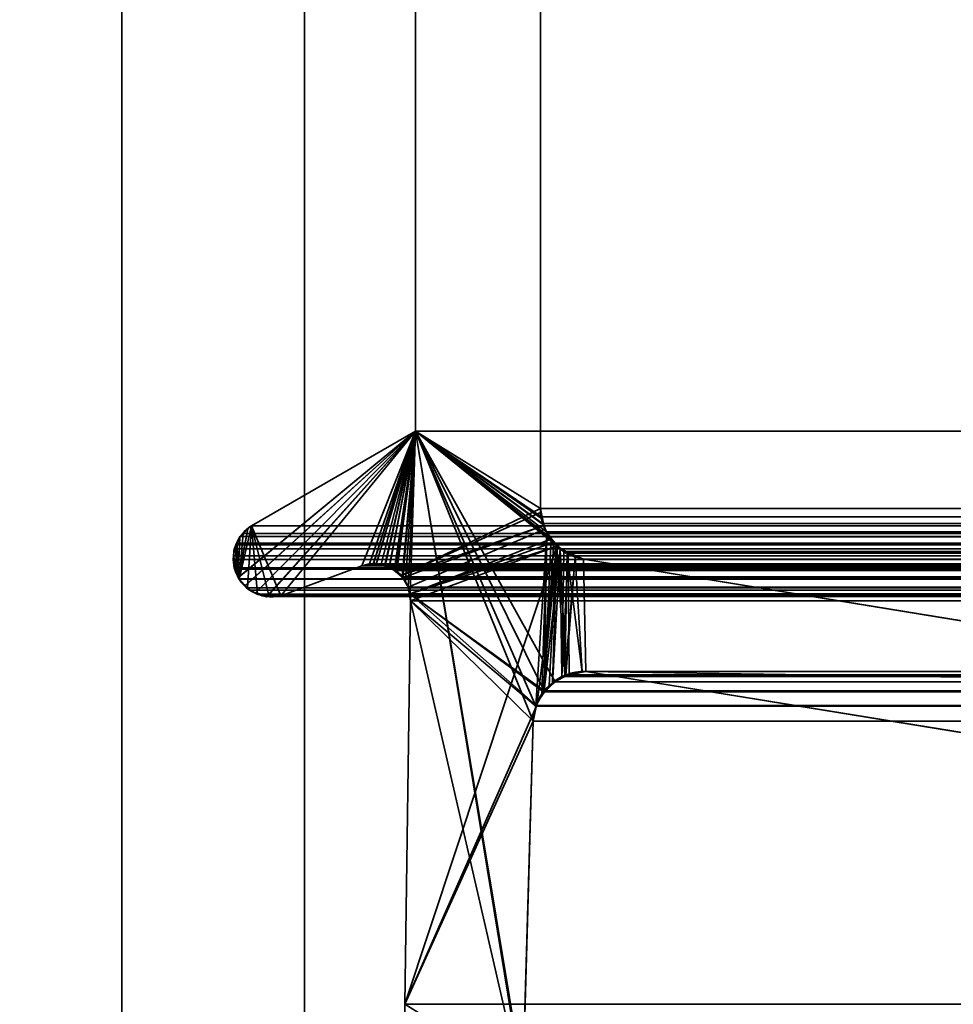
# Model space of a CAD drawing. Header units: millimetres. Extents: x -587 to 3688, y -115 to 120.
# Tile 96 of 256: x -415 to -407, y 3 to 11. Entities that reach past the tile are written whole.
import ezdxf

# ---------------------------------------------------------------- set-up
doc = ezdxf.new("R2010")
doc.units = ezdxf.units.MM
doc.layers.add('151', color=7, linetype='Continuous', true_color=0xffffff)

# ---------------------------------------------------------------- blocks, each defined once
blk = doc.blocks.new('UG_SURFACE_001')
at = {"layer": '151', "color": 252, "linetype": 'Continuous', "lineweight": 35}
for points in [[(587.5, -40, 2198), (587.5, 110, 2198), (-587.5, 110, 2198), (-587.5, -40, 2198)], [(-437.5, -40, 2048.0001), (-437.5, 110, 2048.0001), (437.5, 110, 2048.0001), (437.5, -40, 2048.0001)]]:
    blk.add_3dface(points, dxfattribs=at)
blk = doc.blocks.new('UG_SURFACE_011')
at = {"layer": '151', "color": 252, "linetype": 'Continuous', "lineweight": 35}
for points in [[(-414, -46.92, 2022.5), (-414, 13.92, 2022.5), (-414, 13.92, -7), (-414, -46.92, -7)], [(-414, 13.92, 2022.5), (-414, -46.92, 2022.5), (-412.5, -46.92, 2020.9999), (-412.5, 13.92, 2020.9999)], [(-412.5, 13.92, -7), (-412.5, -46.92, -7), (-414, -46.92, -7), (-414, 13.92, -7)], [(-412.5, -46.92, 2020.9999), (-412.5, -46.92, -7), (-412.5, 13.92, -7), (-412.5, 13.92, 2020.9999)]]:
    blk.add_3dface(points, dxfattribs=at)
blk = doc.blocks.new('UG_SURFACE_012')
at = {"layer": '151', "color": 252, "linetype": 'Continuous', "lineweight": 35}
for points in [[(-414, -46.92, 2022.5), (-414, 13.92, 2022.5), (-414, 13.92, -7), (-414, -46.92, -7)], [(-414, 13.92, 2022.5), (-414, -46.92, 2022.5), (-412.5, -46.92, 2020.9999), (-412.5, 13.92, 2020.9999)], [(-412.5, 13.92, -7), (-412.5, -46.92, -7), (-414, -46.92, -7), (-414, 13.92, -7)], [(-412.5, -46.92, 2020.9999), (-412.5, -46.92, -7), (-412.5, 13.92, -7), (-412.5, 13.92, 2020.9999)]]:
    blk.add_3dface(points, dxfattribs=at)
blk = doc.blocks.new('UG_SURFACE_015')
at = {"layer": '151', "color": 252, "linetype": 'Continuous', "lineweight": 35}
for points in [[(-414, -46.92, 2022.5), (414, -46.92, 2022.5), (414, 13.92, 2022.5), (-414, 13.92, 2022.5)], [(-412.5, 13.92, 2020.9999), (-412.5, -46.92, 2020.9999), (-414, -46.92, 2022.5), (-414, 13.92, 2022.5)], [(-412.5, -46.92, 2020.9999), (-412.5, 13.92, 2020.9999), (412.5, 13.92, 2020.9999), (412.5, -46.92, 2020.9999)]]:
    blk.add_3dface(points, dxfattribs=at)
blk = doc.blocks.new('UG_SURFACE_017')
at = {"layer": '151', "color": 7, "linetype": 'Continuous', "lineweight": 35}
for points in [[(-410.5615, 11.8663, -7), (-410.5615, 6.7187, -7), (-411.5888, 7.3541, -7), (-411.5888, 11.6334, -7)], [(-410.5615, 6.7187, 2019.0616), (-410.5615, 11.8663, 2019.0616), (-411.5888, 11.6334, 2020.0887), (-411.5888, 7.3541, 2020.0887)], [(-410.5615, 6.7187, -7), (-410.5615, 11.8663, -7), (-410.5615, 11.8663, 2019.0616), (-410.5615, 6.7187, 2019.0616)], [(-411.5888, 7.3541, 2020.0887), (-411.5888, 11.6334, 2020.0887), (-411.5888, 11.6334, -7), (-411.5888, 7.3541, -7)], [(-411.5888, 7.3541, 2020.0887), (-413.0431, 6.1528, 2021.543), (-413.0377, 6.1404, 2021.5378), (-412.986, 6.0866, 2021.486)], [(-413.0431, 6.1528, 2021.543), (-411.5888, 7.3541, 2020.0887), (-412.9353, 6.5775, 2021.4353), (-412.9657, 6.5488, 2021.4658)], [(-412.9858, 6.0843, -7), (-413.0192, 6.1139, -7), (-413.0389, 6.1543, -7), (-411.5888, 7.3541, -7)], [(-412.9643, 6.55, -7), (-412.9353, 6.5775, -7), (-411.5888, 7.3541, -7), (-413.0389, 6.1543, -7)], [(-411.5888, 7.3541, 2020.0887), (-412.986, 6.0866, 2021.486), (-412.9479, 6.0471, 2021.4479), (-412.9038, 6.0239, 2021.4038)], [(-412.9027, 6.0268, -7), (-412.9325, 6.0372, -7), (-412.9858, 6.0843, -7), (-411.5888, 7.3541, -7)], [(-412.9353, 6.5775, 2021.4353), (-411.5888, 7.3541, 2020.0887), (-411.5888, 7.3541, -7), (-412.9353, 6.5775, -7)], [(-412.9038, 6.0239, 2021.4038), (-412.8833, 6.0132, 2021.3833), (-412.8028, 6.0054, 2021.3027), (-411.5888, 7.3541, 2020.0887)], [(-411.5888, 7.3541, -7), (-412.8034, 5.995, -7), (-412.8103, 5.9946, -7), (-412.9027, 6.0268, -7)], [(-411.5888, 7.3541, -7), (-412.0291, 6.2483, -7), (-412.6932, 6.0016, -7), (-412.8034, 5.995, -7)], [(-411.5888, 7.3541, 2020.0887), (-412.8028, 6.0054, 2021.3027), (-412.715, 5.9969, 2021.215), (-412.6932, 6.0016, 2021.1933)], [(-412.6932, 6.0016, 2021.1933), (-412.0291, 6.2483, 2020.529), (-411.5888, 7.3541, 2020.0887)], [(-411.9342, 6.2625, -7), (-412.0291, 6.2483, -7), (-411.5888, 7.3541, -7)], [(-411.5888, 7.3541, 2020.0887), (-412.0291, 6.2483, 2020.529), (-411.9344, 6.2561, 2020.4344)], [(-411.9344, 6.2561, 2020.4344), (-411.8686, 6.2615, 2020.3686), (-411.5888, 7.3541, 2020.0887)], [(-411.5888, 7.3541, -7), (-411.9077, 6.2665, -7), (-411.9342, 6.2625, -7)], [(-411.8372, 6.2488, -7), (-411.9077, 6.2665, -7), (-411.5888, 7.3541, -7)], [(-411.5888, 7.3541, 2020.0887), (-411.8686, 6.2615, 2020.3686), (-411.8375, 6.2472, 2020.3376)], [(-411.5888, 7.3541, 2020.0887), (-411.8375, 6.2472, 2020.3376), (-411.7501, 6.2071, 2020.2501)], [(-411.5888, 7.3541, -7), (-411.8017, 6.2399, -7), (-411.8372, 6.2488, -7)], [(-411.7533, 6.2043, -7), (-411.8017, 6.2399, -7), (-411.5888, 7.3541, -7)], [(-411.5888, 7.3541, -7), (-410.5615, 6.7187, -7), (-411.7038, 6.1678, -7), (-411.7533, 6.2043, -7)], [(-411.7501, 6.2071, 2020.2501), (-411.7416, 6.2033, 2020.2415), (-411.5888, 7.3541, 2020.0887)], [(-411.5888, 7.3541, 2020.0887), (-411.7416, 6.2033, 2020.2415), (-411.6915, 6.1456, 2020.1914)], [(-411.6915, 6.1456, 2020.1914), (-411.6682, 6.1188, 2020.1681), (-411.5888, 7.3541, 2020.0887)], [(-411.5888, 7.3541, 2020.0887), (-411.6682, 6.1188, 2020.1681), (-411.6465, 6.0731, 2020.1464)], [(-411.6465, 6.0731, 2020.1464), (-411.6322, 6.0177, 2020.1321), (-411.5888, 7.3541, 2020.0887)], [(-410.6883, 1.8784, 2019.1882), (-411.5888, 7.3541, 2020.0887), (-411.6322, 6.0177, 2020.1321), (-411.6284, 5.9608, 2020.1285)], [(-411.5888, 7.3541, 2020.0887), (-410.5538, 6.638, 2019.0537), (-410.5586, 6.6882, 2019.0587), (-410.5615, 6.7187, 2019.0616)], [(-411.5888, 7.3541, 2020.0887), (-410.6005, 5.0942, 2019.1004), (-410.5099, 6.5167, 2019.0098), (-410.5334, 6.5817, 2019.0334)], [(-411.5888, 7.3541, 2020.0887), (-410.7011, 1.9593, 2019.201), (-410.7049, 2.0412, 2019.2049)], [(-410.5334, 6.5817, 2019.0334), (-410.5538, 6.638, 2019.0537), (-411.5888, 7.3541, 2020.0887)], [(-411.5888, 7.3541, 2020.0887), (-410.6883, 1.8784, 2019.1882), (-410.7011, 1.9593, 2019.201)], [(-410.7049, 2.0412, 2019.2049), (-410.6224, 4.9715, 2019.1224), (-411.5888, 7.3541, 2020.0887)], [(-410.6224, 4.9715, 2019.1224), (-410.6013, 5.0895, 2019.1014), (-410.6005, 5.0942, 2019.1004), (-411.5888, 7.3541, 2020.0887)], [(-411.7038, 6.1678, -7), (-410.5615, 6.7187, -7), (-410.5553, 6.689, -7)], [(-410.5615, 6.7187, -7), (-410.5615, 6.7187, 2019.0616), (-410.5586, 6.6882, 2019.0587)], [(-410.5586, 6.6882, 2019.0587), (-410.5553, 6.689, -7), (-410.5615, 6.7187, -7)], [(-411.7038, 6.1678, -7), (-410.5553, 6.689, -7), (-410.5323, 6.5798, -7)], [(-410.5553, 6.689, -7), (-410.5586, 6.6882, 2019.0587), (-410.5538, 6.638, 2019.0537)], [(-410.5553, 6.689, -7), (-410.5538, 6.638, 2019.0537), (-410.5334, 6.5817, 2019.0334)], [(-410.5334, 6.5817, 2019.0334), (-410.5323, 6.5798, -7), (-410.5553, 6.689, -7)], [(-412.9643, 6.55, -7), (-412.9657, 6.5488, 2021.4658), (-412.9353, 6.5775, 2021.4353)], [(-412.9353, 6.5775, 2021.4353), (-412.9353, 6.5775, -7), (-412.9643, 6.55, -7)], [(-411.6919, 6.1482, -7), (-411.7038, 6.1678, -7), (-410.5323, 6.5798, -7)], [(-410.5323, 6.5798, -7), (-410.5258, 6.5488, -7), (-411.6465, 6.0731, -7), (-411.6919, 6.1482, -7)], [(-410.5258, 6.5488, -7), (-410.5334, 6.5817, 2019.0334), (-410.5099, 6.5167, 2019.0098)], [(-410.5258, 6.5488, -7), (-410.5323, 6.5798, -7), (-410.5334, 6.5817, 2019.0334)], [(-413.0652, 6.4049, -7), (-413.0679, 6.405, 2021.5678), (-413.0309, 6.4854, 2021.5309)], [(-413.0309, 6.4854, 2021.5309), (-413.0679, 6.405, 2021.5678), (-413.0431, 6.1528, 2021.543)], [(-412.9643, 6.55, -7), (-413.0389, 6.1543, -7), (-413.0652, 6.4049, -7), (-413.0309, 6.4856, -7)], [(-413.0309, 6.4854, 2021.5309), (-413.0309, 6.4856, -7), (-413.0652, 6.4049, -7)], [(-413.0431, 6.1528, 2021.543), (-412.9657, 6.5488, 2021.4658), (-413.0294, 6.4886, 2021.5294), (-413.0309, 6.4854, 2021.5309)], [(-413.0309, 6.4856, -7), (-413.03, 6.4877, -7), (-412.9643, 6.55, -7)], [(-413.0309, 6.4856, -7), (-413.0309, 6.4854, 2021.5309), (-413.0294, 6.4886, 2021.5294)], [(-413.0294, 6.4886, 2021.5294), (-413.03, 6.4877, -7), (-413.0309, 6.4856, -7)], [(-412.9657, 6.5488, 2021.4658), (-412.9643, 6.55, -7), (-413.03, 6.4877, -7)], [(-413.03, 6.4877, -7), (-413.0294, 6.4886, 2021.5294), (-412.9657, 6.5488, 2021.4658)], [(-411.6322, 6.0177, -7), (-411.6465, 6.0731, -7), (-410.5258, 6.5488, -7), (-410.4703, 6.471, -7)], [(-410.4703, 6.471, -7), (-410.4502, 6.4428, -7), (-411.6322, 6.0177, -7)], [(-410.5099, 6.5167, 2019.0098), (-410.6005, 5.0942, 2019.1004), (-410.549, 5.1885, 2019.0489)], [(-410.549, 5.1885, 2019.0489), (-410.5305, 5.2222, 2019.0306), (-410.5099, 6.5167, 2019.0098)], [(-410.473, 6.4733, 2018.9731), (-410.5099, 6.5167, 2019.0098), (-410.5305, 5.2222, 2019.0306)], [(-410.5305, 5.2222, 2019.0306), (-410.4507, 6.447, 2018.9507), (-410.473, 6.4733, 2018.9731)], [(-410.5258, 6.5488, -7), (-410.5099, 6.5167, 2019.0098), (-410.473, 6.4733, 2018.9731)], [(-410.473, 6.4733, 2018.9731), (-410.4703, 6.471, -7), (-410.5258, 6.5488, -7)], [(-410.4703, 6.471, -7), (-410.473, 6.4733, 2018.9731), (-410.4507, 6.447, 2018.9507)], [(-410.4507, 6.447, 2018.9507), (-410.4502, 6.4428, -7), (-410.4703, 6.471, -7)], [(-413.0431, 6.1528, 2021.543), (-413.0679, 6.405, 2021.5678), (-413.0757, 6.388, 2021.5757), (-413.0833, 6.3218, 2021.5833)], [(-413.0798, 6.3223, -7), (-413.0797, 6.3707, -7), (-413.0652, 6.4049, -7), (-413.0389, 6.1543, -7)], [(-413.0797, 6.3707, -7), (-413.0757, 6.388, 2021.5757), (-413.0679, 6.405, 2021.5678)], [(-413.0679, 6.405, 2021.5678), (-413.0652, 6.4049, -7), (-413.0797, 6.3707, -7)], [(-411.675, 2.6459, -7), (-410.4266, 6.4097, -7), (-410.5892, 5.1239, -7), (-410.5969, 5.0887, -7)], [(-410.4266, 6.4097, -7), (-411.675, 2.6459, -7), (-411.6284, 5.9608, -7)], [(-410.4502, 6.4428, -7), (-410.4266, 6.4097, -7), (-411.6322, 6.0177, -7)], [(-411.6284, 5.9608, -7), (-411.6322, 6.0177, -7), (-410.4266, 6.4097, -7)], [(-410.5451, 5.1872, -7), (-410.5892, 5.1239, -7), (-410.4266, 6.4097, -7)], [(-410.4266, 6.4097, -7), (-410.4905, 5.2657, -7), (-410.5451, 5.1872, -7)], [(-410.5305, 5.2222, 2019.0306), (-410.3988, 6.386, 2018.8987), (-410.4507, 6.447, 2018.9507)], [(-410.4634, 5.2832, -7), (-410.4905, 5.2657, -7), (-410.4266, 6.4097, -7)], [(-410.4266, 6.4097, -7), (-410.3611, 5.3495, -7), (-410.4634, 5.2832, -7)], [(-410.4502, 6.4428, -7), (-410.4507, 6.447, 2018.9507), (-410.3988, 6.386, 2018.8987)], [(-410.3988, 6.386, 2018.8987), (-410.4266, 6.4097, -7), (-410.4502, 6.4428, -7)], [(-410.3611, 5.3495, -7), (-410.4266, 6.4097, -7), (-410.343, 6.3596, -7)], [(-410.4266, 6.4097, -7), (-410.3988, 6.386, 2018.8987), (-410.3453, 6.3626, 2018.8453)], [(-410.3453, 6.3626, 2018.8453), (-410.343, 6.3596, -7), (-410.4266, 6.4097, -7)], [(-413.0765, 6.2316, 2021.5766), (-413.0858, 6.2992, 2021.5857), (-413.0798, 6.3223, -7)], [(-413.0858, 6.2992, 2021.5857), (-413.0833, 6.3218, 2021.5833), (-413.0798, 6.3223, -7)], [(-413.0833, 6.3218, 2021.5833), (-413.0858, 6.2992, 2021.5857), (-413.0765, 6.2316, 2021.5766), (-413.0431, 6.1528, 2021.543)], [(-413.0798, 6.3223, -7), (-413.0833, 6.3218, 2021.5833), (-413.0757, 6.388, 2021.5757)], [(-413.0798, 6.3223, -7), (-413.0801, 6.2475, -7), (-413.0765, 6.2316, 2021.5766)], [(-413.0389, 6.1543, -7), (-413.0765, 6.2316, -7), (-413.0801, 6.2475, -7), (-413.0798, 6.3223, -7)], [(-413.0757, 6.388, 2021.5757), (-413.0797, 6.3707, -7), (-413.0798, 6.3223, -7)], [(-410.3988, 6.386, 2018.8987), (-410.5305, 5.2222, 2019.0306), (-410.462, 5.2773, 2018.9619)], [(-410.462, 5.2773, 2018.9619), (-410.3867, 5.3379, 2018.8868), (-410.3988, 6.386, 2018.8987)], [(-410.3988, 6.386, 2018.8987), (-410.3867, 5.3379, 2018.8868), (-410.3517, 5.3455, 2018.8518)], [(-410.3517, 5.3455, 2018.8518), (-410.2177, 5.3748, 2018.7178), (-410.3453, 6.3626, 2018.8453), (-410.3988, 6.386, 2018.8987)], [(-410.343, 6.3596, -7), (-410.2763, 6.3197, -7), (-410.3611, 5.3495, -7)], [(-410.3522, 5.3511, -7), (-410.3611, 5.3495, -7), (-410.2763, 6.3197, -7)], [(-410.2763, 6.3197, -7), (-410.2174, 5.3758, -7), (-410.3522, 5.3511, -7)], [(-410.2177, 5.3748, 2018.7178), (-410.1892, 5.381, 2018.6892), (-410.2079, 6.3024, 2018.708), (-410.3453, 6.3626, 2018.8453)], [(-410.343, 6.3596, -7), (-410.3453, 6.3626, 2018.8453), (-410.2079, 6.3024, 2018.708)], [(-410.2079, 6.3024, 2018.708), (-410.2763, 6.3197, -7), (-410.343, 6.3596, -7)], [(-410.2763, 6.3197, -7), (-410.2079, 6.3024, -7), (-410.1892, 5.381, -7), (-410.2174, 5.3758, -7)], [(-410.2079, 6.3024, 2018.708), (-410.2079, 6.3024, -7), (-410.2763, 6.3197, -7)], [(-413.0801, 6.2475, -7), (-413.0765, 6.2316, -7), (-413.0765, 6.2316, 2021.5766)], [(-413.0765, 6.2316, -7), (-413.0389, 6.1543, -7), (-413.0431, 6.1528, 2021.543)], [(-413.0431, 6.1528, 2021.543), (-413.0765, 6.2316, 2021.5766), (-413.0765, 6.2316, -7)], [(-412.0291, 6.2483, 2020.529), (-412.6932, 6.0016, 2021.1933), (-412.6932, 6.0016, -7), (-412.0291, 6.2483, -7)], [(-412.0291, 6.2483, -7), (-411.9342, 6.2625, -7), (-411.9344, 6.2561, 2020.4344)], [(-411.9344, 6.2561, 2020.4344), (-412.0291, 6.2483, 2020.529), (-412.0291, 6.2483, -7)], [(-411.8686, 6.2615, 2020.3686), (-411.9344, 6.2561, 2020.4344), (-411.9342, 6.2625, -7)], [(-411.8686, 6.2615, 2020.3686), (-411.9342, 6.2625, -7), (-411.9077, 6.2665, -7)], [(-411.9077, 6.2665, -7), (-411.8372, 6.2488, -7), (-411.8375, 6.2472, 2020.3376)], [(-411.8375, 6.2472, 2020.3376), (-411.8686, 6.2615, 2020.3686), (-411.9077, 6.2665, -7)], [(-411.8375, 6.2472, 2020.3376), (-411.8372, 6.2488, -7), (-411.8017, 6.2399, -7)], [(-411.7501, 6.2071, 2020.2501), (-411.8375, 6.2472, 2020.3376), (-411.8017, 6.2399, -7)], [(-411.8017, 6.2399, -7), (-411.7533, 6.2043, -7), (-411.7501, 6.2071, 2020.2501)], [(-401.0852, 3.8982, -7), (-410.1892, 5.381, -7), (-410.2079, 6.3024, -7), (-403.9892, 5.2872, -7)], [(-403.9892, 5.2872, 2012.4891), (-410.2079, 6.3024, 2018.708), (-410.1892, 5.381, 2018.6892)], [(-403.9892, 5.2872, -7), (-410.2079, 6.3024, -7), (-410.2079, 6.3024, 2018.708), (-403.9892, 5.2872, 2012.4891)], [(-413.0377, 6.1404, 2021.5378), (-413.0431, 6.1528, 2021.543), (-413.0389, 6.1543, -7)], [(-413.0389, 6.1543, -7), (-413.0192, 6.1139, -7), (-413.0377, 6.1404, 2021.5378)], [(-411.7416, 6.2033, 2020.2415), (-411.7501, 6.2071, 2020.2501), (-411.7533, 6.2043, -7)], [(-411.7533, 6.2043, -7), (-411.7038, 6.1678, -7), (-411.6915, 6.1456, 2020.1914)], [(-411.6915, 6.1456, 2020.1914), (-411.7416, 6.2033, 2020.2415), (-411.7533, 6.2043, -7)], [(-411.7038, 6.1678, -7), (-411.6919, 6.1482, -7), (-411.6915, 6.1456, 2020.1914)], [(-411.6919, 6.1482, -7), (-411.6465, 6.0731, -7), (-411.6465, 6.0731, 2020.1464)], [(-411.6465, 6.0731, 2020.1464), (-411.6682, 6.1188, 2020.1681), (-411.6919, 6.1482, -7)], [(-411.6682, 6.1188, 2020.1681), (-411.6915, 6.1456, 2020.1914), (-411.6919, 6.1482, -7)], [(-412.986, 6.0866, 2021.486), (-413.0377, 6.1404, 2021.5378), (-413.0192, 6.1139, -7)], [(-413.0192, 6.1139, -7), (-412.9858, 6.0843, -7), (-412.986, 6.0866, 2021.486)], [(-412.9479, 6.0471, 2021.4479), (-412.986, 6.0866, 2021.486), (-412.9858, 6.0843, -7)], [(-412.9858, 6.0843, -7), (-412.9325, 6.0372, -7), (-412.9479, 6.0471, 2021.4479)], [(-411.6465, 6.0731, -7), (-411.6322, 6.0177, -7), (-411.6284, 5.9608, 2020.1285)], [(-411.6284, 5.9608, 2020.1285), (-411.6322, 6.0177, 2020.1321), (-411.6465, 6.0731, -7)], [(-411.6322, 6.0177, 2020.1321), (-411.6465, 6.0731, 2020.1464), (-411.6465, 6.0731, -7)], [(-412.9038, 6.0239, 2021.4038), (-412.9479, 6.0471, 2021.4479), (-412.9325, 6.0372, -7)], [(-412.9325, 6.0372, -7), (-412.9027, 6.0268, -7), (-412.9038, 6.0239, 2021.4038)], [(-412.8833, 6.0132, 2021.3833), (-412.9038, 6.0239, 2021.4038), (-412.9027, 6.0268, -7)], [(-412.9027, 6.0268, -7), (-412.8103, 5.9946, -7), (-412.8028, 6.0054, 2021.3027)], [(-412.8028, 6.0054, 2021.3027), (-412.8833, 6.0132, 2021.3833), (-412.9027, 6.0268, -7)], [(-412.8103, 5.9946, -7), (-412.8034, 5.995, -7), (-412.8028, 6.0054, 2021.3027)], [(-412.715, 5.9969, 2021.215), (-412.8028, 6.0054, 2021.3027), (-412.8034, 5.995, -7)], [(-412.8034, 5.995, -7), (-412.6932, 6.0016, -7), (-412.6932, 6.0016, 2021.1933)], [(-412.6932, 6.0016, 2021.1933), (-412.715, 5.9969, 2021.215), (-412.8034, 5.995, -7)], [(-411.6322, 6.0177, -7), (-411.6284, 5.9608, -7), (-411.6284, 5.9608, 2020.1285)], [(-411.675, 2.6459, 2020.175), (-411.6284, 5.9608, 2020.1285), (-411.6284, 5.9608, -7), (-411.675, 2.6459, -7)], [(-411.6284, 5.9608, 2020.1285), (-411.675, 2.6459, 2020.175), (-411.6741, 2.4847, 2020.174), (-410.6883, 1.8784, 2019.1882)], [(-410.4634, 5.2832, -7), (-410.3611, 5.3495, -7), (-410.3517, 5.3455, 2018.8518)], [(-410.3517, 5.3455, 2018.8518), (-410.3867, 5.3379, 2018.8868), (-410.4634, 5.2832, -7)], [(-410.3611, 5.3495, -7), (-410.3522, 5.3511, -7), (-410.3517, 5.3455, 2018.8518)], [(-410.3522, 5.3511, -7), (-410.2174, 5.3758, -7), (-410.2177, 5.3748, 2018.7178)], [(-410.2177, 5.3748, 2018.7178), (-410.3517, 5.3455, 2018.8518), (-410.3522, 5.3511, -7)], [(-410.1892, 5.381, 2018.6892), (-410.2177, 5.3748, 2018.7178), (-410.2174, 5.3758, -7)], [(-410.2174, 5.3758, -7), (-410.1892, 5.381, -7), (-410.1892, 5.381, 2018.6892)], [(-410.1892, 5.381, 2018.6892), (-401.0852, 3.8982, 2009.5851), (-403.9552, 5.2832, 2012.4552), (-403.9892, 5.2872, 2012.4891)], [(-410.1892, 5.381, -7), (-401.0852, 3.8982, -7), (-401.0852, 3.8982, 2009.5851), (-410.1892, 5.381, 2018.6892)], [(-410.5451, 5.1872, -7), (-410.4905, 5.2657, -7), (-410.462, 5.2773, 2018.9619)], [(-410.462, 5.2773, 2018.9619), (-410.5305, 5.2222, 2019.0306), (-410.5451, 5.1872, -7)], [(-410.4905, 5.2657, -7), (-410.4634, 5.2832, -7), (-410.462, 5.2773, 2018.9619)], [(-410.3867, 5.3379, 2018.8868), (-410.462, 5.2773, 2018.9619), (-410.4634, 5.2832, -7)], [(-410.549, 5.1885, 2019.0489), (-410.6005, 5.0942, 2019.1004), (-410.5892, 5.1239, -7)], [(-410.5892, 5.1239, -7), (-410.5451, 5.1872, -7), (-410.549, 5.1885, 2019.0489)], [(-410.5305, 5.2222, 2019.0306), (-410.549, 5.1885, 2019.0489), (-410.5451, 5.1872, -7)], [(-410.5969, 5.0887, -7), (-410.5892, 5.1239, -7), (-410.6005, 5.0942, 2019.1004)], [(-410.5969, 5.0887, -7), (-410.6224, 4.9715, -7), (-411.675, 2.6459, -7)], [(-410.6224, 4.9715, -7), (-410.5969, 5.0887, -7), (-410.6013, 5.0895, 2019.1014)], [(-410.6013, 5.0895, 2019.1014), (-410.6224, 4.9715, 2019.1224), (-410.6224, 4.9715, -7)], [(-410.6005, 5.0942, 2019.1004), (-410.6013, 5.0895, 2019.1014), (-410.5969, 5.0887, -7)], [(-410.6224, 4.9715, -7), (-410.7049, 2.0412, -7), (-411.6744, 2.4846, -7), (-411.675, 2.6459, -7)], [(-410.7049, 2.0412, -7), (-410.6224, 4.9715, -7), (-410.6224, 4.9715, 2019.1224), (-410.7049, 2.0412, 2019.2049)]]:
    blk.add_3dface(points, dxfattribs=at)
blk = doc.blocks.new('UG_SURFACE_018')
at = {"layer": '151', "color": 7, "linetype": 'Continuous', "lineweight": 35}
for points in [[(-411.5888, 7.3541, 2020.0887), (-411.5888, 11.6334, 2020.0887), (-410.5615, 11.8663, 2019.0616), (-410.5615, 6.7187, 2019.0616)], [(-410.5615, 6.7187, 2019.0616), (-410.5615, 11.8663, 2019.0616), (410.5615, 11.8663, 2019.0616), (410.5615, 6.7187, 2019.0616)], [(411.5888, 7.3541, 2020.0887), (411.5888, 11.6334, 2020.0887), (-411.5888, 11.6334, 2020.0887), (-411.5888, 7.3541, 2020.0887)], [(-412.9353, 6.5775, 2021.4353), (-411.5888, 7.3541, 2020.0887), (-412.0291, 6.2483, 2020.529), (-412.6932, 6.0016, 2021.1933)], [(412.9353, 6.5775, 2021.4353), (411.5888, 7.3541, 2020.0887), (-411.5888, 7.3541, 2020.0887), (-412.9353, 6.5775, 2021.4353)], [(-411.5888, 7.3541, 2020.0887), (-411.9664, 6.2642, 2020.4663), (-412.0291, 6.2483, 2020.529)], [(-411.9352, 6.2596, 2020.4351), (-411.9664, 6.2642, 2020.4663), (-411.5888, 7.3541, 2020.0887)], [(-411.5888, 7.3541, 2020.0887), (-411.8428, 6.2462, 2020.3428), (-411.9352, 6.2596, 2020.4351)], [(-411.5888, 7.3541, 2020.0887), (-411.8025, 6.2403, 2020.3025), (-411.8428, 6.2462, 2020.3428)], [(-411.762, 6.2093, 2020.262), (-411.8025, 6.2403, 2020.3025), (-411.5888, 7.3541, 2020.0887)], [(-411.5888, 7.3541, 2020.0887), (-411.6961, 6.1589, 2020.196), (-411.762, 6.2093, 2020.262)], [(-411.6465, 6.0731, 2020.1464), (-411.6939, 6.1552, 2020.1938), (-411.6961, 6.1589, 2020.196), (-411.5888, 7.3541, 2020.0887)], [(-411.6322, 6.0177, 2020.1321), (-411.6465, 6.0731, 2020.1464), (-411.5888, 7.3541, 2020.0887), (-410.5305, 5.2222, 2019.0306)], [(-411.5888, 7.3541, 2020.0887), (-410.3693, 6.365, 2018.8692), (-410.3867, 5.3379, 2018.8868), (-410.4405, 5.2946, 2018.9404)], [(-410.4405, 5.2946, 2018.9404), (-410.5305, 5.2222, 2019.0306), (-411.5888, 7.3541, 2020.0887)], [(-411.5888, 7.3541, 2020.0887), (-410.491, 6.4854, 2018.991), (-410.4331, 6.4281, 2018.9331)], [(-411.5888, 7.3541, 2020.0887), (-410.5433, 6.596, 2019.0432), (-410.5109, 6.5274, 2019.0108)], [(-411.5888, 7.3541, 2020.0887), (-410.5615, 6.7187, 2019.0616), (-410.5516, 6.6518, 2019.0516)], [(-410.5109, 6.5274, 2019.0108), (-410.491, 6.4854, 2018.991), (-411.5888, 7.3541, 2020.0887)], [(-410.5516, 6.6518, 2019.0516), (-410.5433, 6.596, 2019.0432), (-411.5888, 7.3541, 2020.0887)], [(-410.4331, 6.4281, 2018.9331), (-410.3693, 6.365, 2018.8692), (-411.5888, 7.3541, 2020.0887)], [(-410.5516, 6.6518, 2019.0516), (-410.5615, 6.7187, 2019.0616), (410.5615, 6.7187, 2019.0616)], [(410.5615, 6.7187, 2019.0616), (410.555, 6.6507, 2019.0549), (-410.5516, 6.6518, 2019.0516)], [(-410.5516, 6.6518, 2019.0516), (410.555, 6.6507, 2019.0549), (410.5538, 6.638, 2019.0537)], [(-410.5433, 6.596, 2019.0432), (-410.5516, 6.6518, 2019.0516), (410.5538, 6.638, 2019.0537)], [(-410.5109, 6.5274, 2019.0108), (-410.5433, 6.596, 2019.0432), (410.5538, 6.638, 2019.0537)], [(410.5538, 6.638, 2019.0537), (410.513, 6.5252, 2019.0129), (-410.5109, 6.5274, 2019.0108)], [(-412.9668, 6.0667, 2021.4667), (-413.0346, 6.1372, 2021.5347), (-412.9353, 6.5775, 2021.4353)], [(-413.0041, 6.5125, 2021.5042), (-412.9353, 6.5775, 2021.4353), (-413.0346, 6.1372, 2021.5347)], [(412.9353, 6.5775, 2021.4353), (-412.9353, 6.5775, 2021.4353), (-413.0041, 6.5125, 2021.5042), (413.0041, 6.5125, 2021.5042)], [(-412.885, 6.014, 2021.385), (-412.9479, 6.0471, 2021.4479), (-412.9668, 6.0667, 2021.4667), (-412.9353, 6.5775, 2021.4353)], [(-412.9353, 6.5775, 2021.4353), (-412.7925, 6.0044, 2021.2924), (-412.8833, 6.0132, 2021.3833), (-412.885, 6.014, 2021.385)], [(-412.6932, 6.0016, 2021.1933), (-412.715, 5.9969, 2021.215), (-412.7925, 6.0044, 2021.2924), (-412.9353, 6.5775, 2021.4353)], [(-413.0346, 6.1372, 2021.5347), (-413.0551, 6.4328, 2021.5549), (-413.0294, 6.4886, 2021.5294), (-413.0041, 6.5125, 2021.5042)], [(-413.0294, 6.4886, 2021.5294), (-413.0551, 6.4328, 2021.5549), (413.0551, 6.4328, 2021.5549)], [(413.0294, 6.4886, 2021.5294), (413.0041, 6.5125, 2021.5042), (-413.0041, 6.5125, 2021.5042), (-413.0294, 6.4886, 2021.5294)], [(-413.0294, 6.4886, 2021.5294), (413.0551, 6.4328, 2021.5549), (413.0294, 6.4886, 2021.5294)], [(-410.491, 6.4854, 2018.991), (-410.5109, 6.5274, 2019.0108), (410.513, 6.5252, 2019.0129)], [(-410.491, 6.4854, 2018.991), (410.513, 6.5252, 2019.0129), (410.5099, 6.5167, 2019.0098)], [(-410.4331, 6.4281, 2018.9331), (-410.491, 6.4854, 2018.991), (410.5099, 6.5167, 2019.0098)], [(410.5099, 6.5167, 2019.0098), (410.4333, 6.4266, 2018.9333), (-410.4331, 6.4281, 2018.9331)], [(-413.0346, 6.1372, 2021.5347), (-413.0822, 6.3309, 2021.5821), (-413.0757, 6.388, 2021.5757), (-413.0602, 6.4216, 2021.5602)], [(413.0757, 6.388, 2021.5757), (413.0602, 6.4216, 2021.5602), (-413.0602, 6.4216, 2021.5602), (-413.0757, 6.388, 2021.5757)], [(-413.0602, 6.4216, 2021.5602), (-413.0551, 6.4328, 2021.5549), (-413.0346, 6.1372, 2021.5347)], [(413.0551, 6.4328, 2021.5549), (-413.0551, 6.4328, 2021.5549), (-413.0602, 6.4216, 2021.5602), (413.0602, 6.4216, 2021.5602)], [(-410.3693, 6.365, 2018.8692), (-410.4331, 6.4281, 2018.9331), (410.4333, 6.4266, 2018.9333)], [(-410.3693, 6.365, 2018.8692), (410.4333, 6.4266, 2018.9333), (410.3988, 6.386, 2018.8987)], [(-413.0723, 6.2218, 2021.5724), (-413.0765, 6.2316, 2021.5766), (-413.0858, 6.2992, 2021.5857), (-413.0822, 6.3309, 2021.5821)], [(413.0822, 6.3309, 2021.5821), (-413.0822, 6.3309, 2021.5821), (-413.0858, 6.2992, 2021.5857)], [(413.0858, 6.2992, 2021.5857), (413.0822, 6.3309, 2021.5821), (-413.0858, 6.2992, 2021.5857)], [(-413.0822, 6.3309, 2021.5821), (413.0822, 6.3309, 2021.5821), (413.0757, 6.388, 2021.5757)], [(-413.0757, 6.388, 2021.5757), (-413.0822, 6.3309, 2021.5821), (413.0757, 6.388, 2021.5757)], [(-413.0822, 6.3309, 2021.5821), (-413.0346, 6.1372, 2021.5347), (-413.0377, 6.1404, 2021.5378), (-413.0723, 6.2218, 2021.5724)], [(-410.3867, 5.3379, 2018.8868), (-410.3693, 6.365, 2018.8692), (-410.3335, 6.3511, 2018.8334)], [(-410.3243, 5.3515, 2018.8243), (-410.3867, 5.3379, 2018.8868), (-410.3335, 6.3511, 2018.8334)], [(-410.3335, 6.3511, 2018.8334), (-410.3693, 6.365, 2018.8692), (410.3988, 6.386, 2018.8987)], [(410.3988, 6.386, 2018.8987), (410.3321, 6.3568, 2018.832), (-410.3335, 6.3511, 2018.8334)], [(-410.2079, 6.3024, 2018.708), (-410.3335, 6.3511, 2018.8334), (410.3321, 6.3568, 2018.832)], [(-410.3335, 6.3511, 2018.8334), (-410.2079, 6.3024, 2018.708), (-410.1892, 5.381, 2018.6892), (-410.3243, 5.3515, 2018.8243)], [(410.3321, 6.3568, 2018.832), (410.2079, 6.3024, 2018.708), (-410.2079, 6.3024, 2018.708)], [(-413.0858, 6.2992, 2021.5857), (-413.0765, 6.2316, 2021.5766), (413.0765, 6.2316, 2021.5766), (413.0858, 6.2992, 2021.5857)], [(413.0765, 6.2316, 2021.5766), (-413.0765, 6.2316, 2021.5766), (-413.0723, 6.2218, 2021.5724)], [(-413.0723, 6.2218, 2021.5724), (413.0728, 6.2213, 2021.5728), (413.0765, 6.2316, 2021.5766)], [(412.0291, 6.2483, 2020.529), (412.6932, 6.0016, 2021.1933), (-412.6932, 6.0016, 2021.1933), (-412.0291, 6.2483, 2020.529)], [(412.0291, 6.2483, 2020.529), (-412.0291, 6.2483, 2020.529), (-411.9664, 6.2642, 2020.4663)], [(412.0291, 6.2483, 2020.529), (-411.9664, 6.2642, 2020.4663), (-411.9352, 6.2596, 2020.4351)], [(411.8686, 6.2615, 2020.3686), (-411.9352, 6.2596, 2020.4351), (-411.8428, 6.2462, 2020.3428)], [(411.8686, 6.2615, 2020.3686), (411.9342, 6.2561, 2020.4341), (-411.9352, 6.2596, 2020.4351)], [(-411.9352, 6.2596, 2020.4351), (411.9342, 6.2561, 2020.4341), (412.0291, 6.2483, 2020.529)], [(-411.8428, 6.2462, 2020.3428), (411.8434, 6.2499, 2020.3433), (411.8686, 6.2615, 2020.3686)], [(411.8434, 6.2499, 2020.3433), (-411.8428, 6.2462, 2020.3428), (-411.8025, 6.2403, 2020.3025)], [(-411.8025, 6.2403, 2020.3025), (411.7604, 6.2119, 2020.2603), (411.8434, 6.2499, 2020.3433)], [(-411.8025, 6.2403, 2020.3025), (-411.762, 6.2093, 2020.262), (411.7604, 6.2119, 2020.2603)], [(-403.9892, 5.2872, 2012.4891), (-410.2079, 6.3024, 2018.708), (410.2079, 6.3024, 2018.708), (403.9892, 5.2872, 2012.4891)], [(-401.0852, 3.8982, 2009.5851), (-410.1892, 5.381, 2018.6892), (-410.2079, 6.3024, 2018.708), (-403.9892, 5.2872, 2012.4891)], [(413.0539, 6.1695, 2021.554), (-413.0723, 6.2218, 2021.5724), (-413.0377, 6.1404, 2021.5378)], [(413.0539, 6.1695, 2021.554), (413.0728, 6.2213, 2021.5728), (-413.0723, 6.2218, 2021.5724)], [(413.0539, 6.1695, 2021.554), (-413.0377, 6.1404, 2021.5378), (-413.0346, 6.1372, 2021.5347)], [(-413.0346, 6.1372, 2021.5347), (413.0324, 6.1402, 2021.5325), (413.0539, 6.1695, 2021.554)], [(411.7416, 6.2033, 2020.2415), (411.7604, 6.2119, 2020.2603), (-411.762, 6.2093, 2020.262)], [(411.7416, 6.2033, 2020.2415), (-411.762, 6.2093, 2020.262), (-411.6961, 6.1589, 2020.196)], [(-411.6961, 6.1589, 2020.196), (411.6962, 6.151, 2020.1962), (411.7416, 6.2033, 2020.2415)], [(-411.6961, 6.1589, 2020.196), (-411.6939, 6.1552, 2020.1938), (411.6962, 6.151, 2020.1962)], [(411.6682, 6.1188, 2020.1681), (-411.6939, 6.1552, 2020.1938), (-411.6465, 6.0731, 2020.1464)], [(411.6682, 6.1188, 2020.1681), (411.6962, 6.151, 2020.1962), (-411.6939, 6.1552, 2020.1938)], [(412.9876, 6.0792, 2021.4877), (413.0324, 6.1402, 2021.5325), (-413.0346, 6.1372, 2021.5347)], [(-413.0346, 6.1372, 2021.5347), (-412.9668, 6.0667, 2021.4667), (412.9675, 6.0671, 2021.4674)], [(412.9675, 6.0671, 2021.4674), (412.9876, 6.0792, 2021.4877), (-413.0346, 6.1372, 2021.5347)], [(412.9675, 6.0671, 2021.4674), (-412.9668, 6.0667, 2021.4667), (-412.9479, 6.0471, 2021.4479)], [(412.9675, 6.0671, 2021.4674), (-412.9479, 6.0471, 2021.4479), (-412.885, 6.014, 2021.385)], [(-412.885, 6.014, 2021.385), (412.8841, 6.0169, 2021.384), (412.9675, 6.0671, 2021.4674)], [(-411.6465, 6.0731, 2020.1464), (411.6465, 6.0731, 2020.1464), (411.6682, 6.1188, 2020.1681)], [(411.6322, 6.0177, 2020.1321), (-411.6465, 6.0731, 2020.1464), (-411.6322, 6.0177, 2020.1321)], [(411.6322, 6.0177, 2020.1321), (411.6465, 6.0731, 2020.1464), (-411.6465, 6.0731, 2020.1464)], [(412.8841, 6.0169, 2021.384), (-412.885, 6.014, 2021.385), (-412.8833, 6.0132, 2021.3833)], [(412.8696, 6.0082, 2021.3697), (412.8841, 6.0169, 2021.384), (-412.8833, 6.0132, 2021.3833)], [(-412.8833, 6.0132, 2021.3833), (-412.7925, 6.0044, 2021.2924), (412.7929, 6.0053, 2021.2929)], [(412.7929, 6.0053, 2021.2929), (412.8696, 6.0082, 2021.3697), (-412.8833, 6.0132, 2021.3833)], [(412.7929, 6.0053, 2021.2929), (-412.7925, 6.0044, 2021.2924), (-412.715, 5.9969, 2021.215)], [(412.6932, 6.0016, 2021.1933), (412.7929, 6.0053, 2021.2929), (-412.715, 5.9969, 2021.215)], [(-412.715, 5.9969, 2021.215), (-412.6932, 6.0016, 2021.1933), (412.6932, 6.0016, 2021.1933)], [(-411.6322, 6.0177, 2020.1321), (-410.5361, 5.2121, 2019.0361), (-410.5964, 5.1017, 2019.0964)], [(-411.6322, 6.0177, 2020.1321), (-410.5305, 5.2222, 2019.0306), (-410.5361, 5.2121, 2019.0361)], [(-410.5964, 5.1017, 2019.0964), (-410.6005, 5.0942, 2019.1004), (-411.6284, 5.9608, 2020.1285), (-411.6322, 6.0177, 2020.1321)], [(-411.6322, 6.0177, 2020.1321), (411.6284, 5.9608, 2020.1285), (411.6322, 6.0177, 2020.1321)], [(-411.6322, 6.0177, 2020.1321), (-411.6284, 5.9608, 2020.1285), (411.6284, 5.9608, 2020.1285)], [(-410.6224, 4.9715, 2019.1224), (-410.7049, 2.0412, 2019.2049), (-411.675, 2.6459, 2020.175), (-411.6284, 5.9608, 2020.1285)], [(411.675, 2.6459, 2020.175), (411.6284, 5.9608, 2020.1285), (-411.6284, 5.9608, 2020.1285), (-411.675, 2.6459, 2020.175)], [(-411.6284, 5.9608, 2020.1285), (-410.6005, 5.0942, 2019.1004), (-410.6224, 4.9715, 2019.1224)], [(-410.3867, 5.3379, 2018.8868), (-410.3243, 5.3515, 2018.8243), (410.3243, 5.3515, 2018.8243), (410.3867, 5.3379, 2018.8868)], [(410.3243, 5.3515, 2018.8243), (-410.3243, 5.3515, 2018.8243), (-410.1892, 5.381, 2018.6892), (410.1892, 5.381, 2018.6892)], [(-410.1892, 5.381, 2018.6892), (-401.0852, 3.8982, 2009.5851), (401.0852, 3.8982, 2009.5851), (410.1892, 5.381, 2018.6892)], [(-410.5305, 5.2222, 2019.0306), (-410.4405, 5.2946, 2018.9404), (410.4405, 5.2946, 2018.9404), (410.5305, 5.2222, 2019.0306)], [(410.3867, 5.3379, 2018.8868), (-410.4405, 5.2946, 2018.9404), (-410.3867, 5.3379, 2018.8868)], [(410.3867, 5.3379, 2018.8868), (410.4405, 5.2946, 2018.9404), (-410.4405, 5.2946, 2018.9404)], [(410.5964, 5.1017, 2019.0964), (-410.5964, 5.1017, 2019.0964), (-410.5361, 5.2121, 2019.0361), (410.5361, 5.2121, 2019.0361)], [(410.5361, 5.2121, 2019.0361), (-410.5361, 5.2121, 2019.0361), (-410.5305, 5.2222, 2019.0306)], [(410.5305, 5.2222, 2019.0306), (410.5361, 5.2121, 2019.0361), (-410.5305, 5.2222, 2019.0306)], [(-410.6005, 5.0942, 2019.1004), (-410.5964, 5.1017, 2019.0964), (410.5964, 5.1017, 2019.0964), (410.6005, 5.0942, 2019.1004)], [(410.6224, 4.9715, 2019.1224), (-410.6224, 4.9715, 2019.1224), (-410.6005, 5.0942, 2019.1004)], [(410.6005, 5.0942, 2019.1004), (410.6224, 4.9715, 2019.1224), (-410.6005, 5.0942, 2019.1004)], [(-410.7049, 2.0412, 2019.2049), (-410.6224, 4.9715, 2019.1224), (410.6224, 4.9715, 2019.1224), (410.7049, 2.0412, 2019.2049)]]:
    blk.add_3dface(points, dxfattribs=at)

msp = doc.modelspace()

# ---------------------------------------------------------------- linework, layer by layer
at = {"layer": '151', "color": 252, "linetype": 'Continuous', "lineweight": -3, "true_color": 0x939598}
for p, q in [((-414, 13.92, -7), (-414, -46.92, -7)), ((-414, -46.92, 2022.5), (-414, 13.92, 2022.5)), ((-414, -46.92, 2022.5), (-414, 13.92, 2022.5)), ((-414, 13.92, -7), (-414, -46.92, -7)), ((-414, -46.92, 2022.5), (-414, 13.92, 2022.5)), ((-412.5, 13.92, -7), (-412.5, -46.92, -7)), ((-412.5, -46.92, 2021), (-412.5, 13.92, 2021)), ((-412.5, -46.92, 2021), (-412.5, 13.92, 2021)), ((-412.5, 13.92, -7), (-412.5, -46.92, -7)), ((-412.5, -46.92, 2021), (-412.5, 13.92, 2021)), ((-410.5615, 11.8663, 2019.0615), (-410.5615, 6.7187, 2019.0615)), ((-410.5615, 6.7187, -7), (-410.5615, 11.8663, -7)), ((-410.5615, 11.8663, 2019.0615), (-410.5615, 6.7187, 2019.0615)), ((-411.5888, 7.3541, 2020.0888), (-411.5888, 11.6334, 2020.0888)), ((-411.5888, 7.3541, -7), (-411.5888, 11.6334, -7)), ((-411.5888, 7.3541, 2020.0888), (-411.5888, 11.6334, 2020.0888)), ((-412.9353, 6.5775, 2021.4353), (-411.5888, 7.3541, 2020.0888)), ((-412.9353, 6.5775, -7), (-411.5888, 7.3541, -7)), ((-412.9353, 6.5775, 2021.4353), (-411.5888, 7.3541, 2020.0888)), ((-411.5888, 7.3541, 2020.0888), (-411.5888, 7.3541, -7)), ((411.5888, 7.3541, 2020.0888), (-411.5888, 7.3541, 2020.0888)), ((-410.5615, 6.7187, 2019.0615), (410.5615, 6.7187, 2019.0615)), ((-410.5615, 6.7187, -7), (-410.5615, 6.7187, 2019.0615)), ((-412.9353, 6.5775, 2021.4353), (-412.9353, 6.5775, -7)), ((412.9353, 6.5775, 2021.4353), (-412.9353, 6.5775, 2021.4353)), ((-413.0766, 6.2316, 2021.5766), (-413.0766, 6.2316, -7)), ((413.0766, 6.2316, 2021.5766), (-413.0766, 6.2316, 2021.5766)), ((-412.0291, 6.2483, 2020.5291), (-412.6932, 6.0016, 2021.1932)), ((-412.0291, 6.2483, 2020.5291), (-412.6932, 6.0016, 2021.1932)), ((-412.0291, 6.2483, -7), (-412.6932, 6.0016, -7)), ((412.0291, 6.2483, 2020.5291), (-412.0291, 6.2483, 2020.5291)), ((-412.0291, 6.2483, 2020.5291), (-412.0291, 6.2483, -7)), ((-410.2079, 6.3024, 2018.7079), (410.2079, 6.3024, 2018.7079)), ((-410.2079, 6.3024, -7), (-410.2079, 6.3024, 2018.7079)), ((-410.2079, 6.3024, 2018.7079), (-403.9892, 5.2872, 2012.4892)), ((-410.2079, 6.3024, 2018.7079), (-403.9892, 5.2872, 2012.4892)), ((-403.9892, 5.2872, -7), (-410.2079, 6.3024, -7)), ((411.6465, 6.0731, 2020.1465), (-411.6465, 6.0731, 2020.1465)), ((-411.6465, 6.0731, 2020.1465), (-411.6465, 6.0731, -7)), ((412.6932, 6.0016, 2021.1932), (-412.6932, 6.0016, 2021.1932)), ((-412.6932, 6.0016, 2021.1932), (-412.6932, 6.0016, -7)), ((-411.675, 2.6459, 2020.175), (-411.6284, 5.9608, 2020.1284)), ((-411.6284, 5.9608, 2020.1284), (-411.675, 2.6459, 2020.175)), ((-411.675, 2.6459, -7), (-411.6284, 5.9608, -7)), ((-411.6284, 5.9608, 2020.1284), (411.6284, 5.9608, 2020.1284)), ((-411.6284, 5.9608, -7), (-411.6284, 5.9608, 2020.1284)), ((-410.1891, 5.381, 2018.6891), (410.1891, 5.381, 2018.6891)), ((-401.0852, 3.8982, 2009.5852), (-410.1891, 5.381, 2018.6891)), ((-410.1891, 5.381, -7), (-410.1891, 5.381, 2018.6891)), ((-410.1891, 5.381, -7), (-401.0852, 3.8982, -7)), ((-401.0852, 3.8982, 2009.5852), (-410.1891, 5.381, 2018.6891)), ((-410.7049, 2.0412, -7), (-410.6224, 4.9715, -7)), ((-410.6224, 4.9715, 2019.1224), (-410.7049, 2.0412, 2019.2049)), ((-410.6224, 4.9715, 2019.1224), (-410.7049, 2.0412, 2019.2049)), ((-410.6224, 4.9715, -7), (-410.6224, 4.9715, 2019.1224)), ((-410.6224, 4.9715, 2019.1224), (410.6224, 4.9715, 2019.1224))]:
    msp.add_line(p, q, dxfattribs=at)
for points in [[(-410.5615, 6.7187, -7), (-410.5615, 6.512, -7), (-410.4114, 6.3361, -7), (-410.2079, 6.3024, -7)], [(-410.5615, 6.7187, 2019.0615), (-410.5615, 6.512, 2019.0615), (-410.4114, 6.3361, 2018.9114), (-410.2079, 6.3024, 2018.7079)], [(-410.2079, 6.3024, 2018.7079), (-410.4114, 6.3361, 2018.9114), (-410.5615, 6.512, 2019.0615), (-410.5615, 6.7187, 2019.0615)], [(-412.9353, 6.5775, 2021.4353), (-413.0528, 6.5053, 2021.5528), (-413.1098, 6.3654, 2021.6098), (-413.0766, 6.2316, 2021.5766)], [(-412.9353, 6.5775, 2021.4353), (-413.0528, 6.5053, 2021.5528), (-413.1098, 6.3654, 2021.6098), (-413.0766, 6.2316, 2021.5766)], [(-412.9353, 6.5775, -7), (-413.0528, 6.5053, -7), (-413.1098, 6.3654, -7), (-413.0766, 6.2316, -7)], [(-413.0766, 6.2316, 2021.5766), (-413.0341, 6.0624, 2021.5341), (-412.8627, 5.9591, 2021.3627), (-412.6932, 6.0016, 2021.1932)], [(-413.0766, 6.2316, -7), (-413.0341, 6.0624, -7), (-412.8627, 5.9591, -7), (-412.6932, 6.0016, -7)], [(-413.0766, 6.2316, 2021.5766), (-413.0341, 6.0624, 2021.5341), (-412.8627, 5.9591, 2021.3627), (-412.6932, 6.0016, 2021.1932)], [(-411.6465, 6.0731, 2020.1465), (-411.7042, 6.227, 2020.2042), (-411.8751, 6.3056, 2020.3751), (-412.0291, 6.2483, 2020.5291)], [(-412.0291, 6.2483, -7), (-411.8751, 6.3056, -7), (-411.7042, 6.227, -7), (-411.6465, 6.0731, -7)], [(-412.0291, 6.2483, 2020.5291), (-411.8751, 6.3056, 2020.3751), (-411.7042, 6.227, 2020.2042), (-411.6465, 6.0731, 2020.1465)], [(-411.6465, 6.0731, 2020.1465), (-411.6334, 6.0369, 2020.1334), (-411.6274, 5.9991, 2020.1274), (-411.6284, 5.9608, 2020.1284)], [(-411.6465, 6.0731, 2020.1465), (-411.6334, 6.0369, 2020.1334), (-411.6274, 5.9991, 2020.1274), (-411.6284, 5.9608, 2020.1284)], [(-411.6465, 6.0731, -7), (-411.6334, 6.0369, -7), (-411.6274, 5.9991, -7), (-411.6284, 5.9608, -7)], [(-410.6224, 4.9715, 2019.1224), (-410.6157, 5.204, 2019.1157), (-410.4217, 5.387, 2018.9217), (-410.1891, 5.381, 2018.6891)], [(-410.6224, 4.9715, 2019.1224), (-410.6157, 5.204, 2019.1157), (-410.4217, 5.387, 2018.9217), (-410.1891, 5.381, 2018.6891)], [(-410.1891, 5.381, -7), (-410.4217, 5.387, -7), (-410.6157, 5.204, -7), (-410.6224, 4.9715, -7)]]:
    msp.add_open_spline(points, degree=3, dxfattribs=at)

# ---------------------------------------------------------------- block references
for name in ['UG_SURFACE_011', 'UG_SURFACE_012', 'UG_SURFACE_015', 'UG_SURFACE_001', 'UG_SURFACE_017', 'UG_SURFACE_018']:
    msp.add_blockref(name, (0, 0), dxfattribs=at)

doc.saveas('drawing.dxf')
